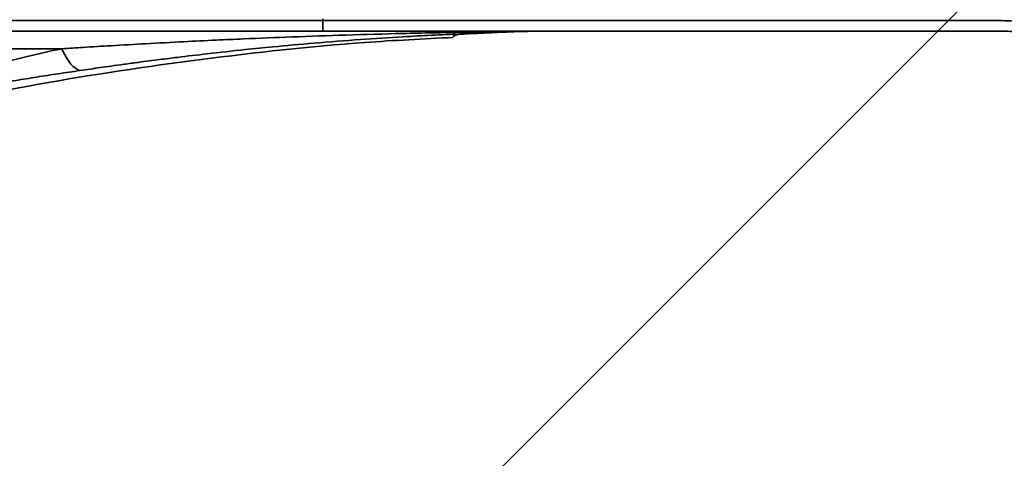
# Model space of a CAD drawing. Header units: millimetres. Extents: x 0 to 297, y 0 to 210.
# Tile 16 of 61: x 108.06 to 115.07, y 139.62 to 142.74. Entities that reach past the tile are written whole.
import ezdxf

# ---------------------------------------------------------------- set-up
doc = ezdxf.new("R2010")
doc.units = ezdxf.units.MM
doc.layers.add('尺寸线', color=6, linetype='Continuous')
doc.styles.add('SLDTEXTSTYLE1', font='TXT', dxfattribs={"width": 0.7})
doc.dimstyles.new('SLDDIMSTYLE0', dxfattribs={"dimtxt": 3.5, "dimasz": 2, "dimexe": 0, "dimexo": 0.0625, "dimgap": 0.875, "dimtad": 1, "dimlfac": 20, "dimrnd": 1e-09, "dimzin": 12, "dimdsep": 46, "dimtxsty": 'SLDTEXTSTYLE1', "dimsah": 1, "dimcen": 0.09, "dimadec": 0, "dimazin": 3, "dimtfac": 1, "dimtmove": 0, "dimatfit": 0, "dimfxl": 1, "dimfrac": 2, "dimtolj": 1, "dimtzin": 12, "dimarcsym": 0})
doc.dimstyles.new('SLDDIMSTYLE1', dxfattribs={"dimtxt": 3.5, "dimasz": 2, "dimexe": 0, "dimexo": 0.0625, "dimgap": 0.875, "dimtad": 0, "dimdec": 4, "dimlfac": 20, "dimzin": 12, "dimdsep": 46, "dimtxsty": 'SLDTEXTSTYLE1', "dimsah": 1, "dimcen": 0.09, "dimadec": 3, "dimazin": 3, "dimtfac": 1, "dimtdec": 3, "dimtofl": 0, "dimtmove": 0, "dimatfit": 3, "dimfxl": 1, "dimfrac": 2, "dimtolj": 1, "dimtzin": 12, "dimarcsym": 0})
doc.dimstyles.new('SLDDIMSTYLE3', dxfattribs={"dimtxt": 3.5, "dimasz": 2, "dimexe": 0, "dimexo": 0.0625, "dimgap": 0.875, "dimtad": 1, "dimlfac": 20, "dimrnd": 1e-09, "dimzin": 4, "dimdsep": 46, "dimtxsty": 'SLDTEXTSTYLE1', "dimsah": 1, "dimcen": 0.09, "dimadec": 0, "dimazin": 1, "dimtfac": 1, "dimtofl": 0, "dimtmove": 0, "dimatfit": 3, "dimfxl": 1, "dimfrac": 2, "dimtolj": 1, "dimtzin": 12, "dimarcsym": 0})

# ---------------------------------------------------------------- blocks, each defined once
blk = doc.blocks.new('_D')
at = {"layer": '尺寸线', "transparency": 16777216}
for p, q in [((71.3747, 145.0356), (71.3747, 147.5356)), ((115.9659, 145.0356), (70.3747, 145.0356)), ((71.3747, 145.0356), (71.3747, 142.5356)), ((87.5909, 142.5356), (70.3747, 142.5356)), ((71.3747, 142.5356), (71.3747, 140.0356))]:
    blk.add_line(p, q, dxfattribs=at)
for points in [[(71.3747, 145.0356), (71.7247, 147.0356), (71.0247, 147.0356)], [(71.3747, 142.5356), (71.0247, 140.5356), (71.7247, 140.5356)]]:
    blk.add_solid(points, dxfattribs=at)
at = {"layer": '尺寸线', "transparency": 16777216, "insert": (66.863, 142.4693), "char_height": 3.5, "attachment_point": 1, "rotation": 90, "style": 'SLDTEXTSTYLE1'}
blk.add_mtext('50', dxfattribs=at)
blk = doc.blocks.new('_D_2')
at = {"layer": '尺寸线', "transparency": 16777216}
blk.add_line((120.9159, 145.0356), (127.3782, 145.0356), dxfattribs=at)
for start, end in [(346.31208, 0), (225, 269.49493)]:
    blk.add_arc((116.9659, 145.0356), 9.4122, start, end, dxfattribs=at)
for points in [[(126.3782, 145.0356), (125.8211, 143.0831), (126.5173, 143.01)], [(110.3105, 138.3802), (111.6444, 136.8495), (112.085, 137.3935)]]:
    blk.add_solid(points, dxfattribs=at)
at = {"layer": '尺寸线', "transparency": 16777216, "char_height": 3.5, "attachment_point": 1, "rotation": 37.90351, "style": 'SLDTEXTSTYLE1'}
for s, insert in [('135°', (118.0135, 137.0592)), ('-', (116.4063, 135.8079))]:
    blk.add_mtext(s, dxfattribs=dict(at, insert=insert))
blk = doc.blocks.new('_D_12')
at = {"layer": '尺寸线', "transparency": 16777216}
for p, q in [((88.5909, 143.5356), (88.5909, 157.8154)), ((116.9659, 146.0356), (116.9659, 157.8154)), ((88.5909, 156.8154), (116.9659, 156.8154))]:
    blk.add_line(p, q, dxfattribs=at)
for points in [[(88.5909, 156.8154), (90.5909, 156.4654), (90.5909, 157.1654)], [(116.9659, 156.8154), (114.9659, 157.1654), (114.9659, 156.4654)]]:
    blk.add_solid(points, dxfattribs=at)
at = {"layer": '尺寸线', "transparency": 16777216, "insert": (96.8681, 161.3271), "char_height": 3.5, "attachment_point": 1, "style": 'SLDTEXTSTYLE1'}
blk.add_mtext('567.50', dxfattribs=at)
blk = doc.blocks.new('SW_CENTERMARKSYMBOL_0')
at = {"layer": '尺寸线', "color": 0}
for p, q in [((0, 0.25), (0, 2.95)), ((0, 0), (0, 0.125)), ((-0.25, 0), (-2.95, 0)), ((0, 0), (-0.125, 0)), ((0, 0), (0, -0.125)), ((0, 0), (0.125, 0)), ((0.25, 0), (2.95, 0)), ((0, -0.25), (0, -2.95))]:
    blk.add_line(p, q, dxfattribs=at)

msp = doc.modelspace()

# ---------------------------------------------------------------- linework, layer by layer
at = {"color": 7, "linetype": 'Continuous', "lineweight": 35}
for p, q in [((110.2159217, 142.7356195), (107.5659217, 142.7356195)), ((110.2159217, 142.7481195), (110.2159217, 142.7356195)), ((110.2159217, 142.7356195), (110.2159217, 142.6606195)), ((115.0449844, 142.7356195), (110.2159217, 142.7356195)), ((107.5659217, 142.6606195), (110.2159217, 142.6606195)), ((110.2159217, 142.6606195), (115.0449844, 142.6606195)), ((111.1413964, 142.6223688), (111.1734627, 142.6367002)), ((111.3125336, 142.6542089), (111.2084902, 142.6525413)), ((112.0229987, 142.6606194), (115.0449844, 142.6606195)), ((108.3552963, 142.5355911), (106.9659217, 142.5355863))]:
    msp.add_line(p, q, dxfattribs=at)
for points in [[(115.7445165, 142.5717466), (115.689505, 142.5967961), (115.5794822, 142.646895), (115.4049026, 142.6970201), (115.2262244, 142.7296494), (115.1053977, 142.7336295), (115.0449844, 142.7356195)], [(115.0449844, 142.6606195), (115.1025209, 142.6587242), (115.2175939, 142.6549337), (115.3877636, 142.6238581), (115.55403, 142.57612), (115.6588136, 142.5284067), (115.7112054, 142.5045501)]]:
    msp.add_open_spline(points, degree=3, dxfattribs=at)
for points, knots in [([(107.0723891, 142.0589957), (107.4447142, 142.1374048), (108.1989694, 142.2962457), (109.3480619, 142.4652772), (110.3331761, 142.5754326), (110.9329321, 142.6053221), (111.1427436, 142.6157783)], [0, 0, 0, 0, 0.277456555, 0.562070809, 0.846800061, 1, 1, 1, 1]), ([(111.2084902, 142.6525413), (111.0671064, 142.6498632), (110.7908254, 142.6446299), (110.3861454, 142.6332488), (110.0083215, 142.6202519), (109.7004633, 142.6077071), (109.4439005, 142.596101), (109.2120855, 142.584799), (108.9626378, 142.5716268), (108.7240789, 142.5580602), (108.5254278, 142.5461301), (108.409337, 142.5388151), (108.3594668, 142.5356728)], [0, 0, 0, 0, 0.148866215, 0.290902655, 0.426109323, 0.546707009, 0.615080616, 0.696278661, 0.79081735, 0.877761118, 0.947488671, 1, 1, 1, 1]), ([(108.4855657, 142.3801714), (108.510136, 142.3837163), (108.5586402, 142.3907142), (108.6326845, 142.4013249), (108.7131164, 142.4126528), (108.7873353, 142.4228967), (108.8522929, 142.4317025), (108.9124728, 142.439757), (108.97913, 142.4485291), (109.0514267, 142.4578474), (109.1179262, 142.4662499), (109.230932, 142.4802664), (109.4117085, 142.5017511), (109.6382051, 142.5265836), (109.8912124, 142.5519864), (110.1652025, 142.5768434), (110.4742988, 142.6007881), (110.8225913, 142.6235473), (111.0597103, 142.6344385), (111.1960392, 142.6407003)], [0, 0, 0, 0, 0.0270161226, 0.0533324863, 0.0818199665, 0.1158606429, 0.1353334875, 0.1536018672, 0.1823825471, 0.2090272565, 0.2335385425, 0.2559183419, 0.3340183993, 0.4334567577, 0.5065546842, 0.6141661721, 0.7371679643, 0.8488877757, 1, 1, 1, 1]), ([(111.1423243, 142.6231297), (111.1422434, 142.6230411), (111.1420189, 142.6227948), (111.1456844, 142.6268098), (111.1501911, 142.6317887), (111.1523741, 142.6342005)], [0, 0, 0, 0, 0.224833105, 0.624520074, 1, 1, 1, 1]), ([(111.1535764, 142.634375), (111.1561286, 142.6348913), (111.1617035, 142.6360189), (111.2018164, 142.639013), (111.2674544, 142.6428486), (111.3294688, 142.6455252), (111.3623075, 142.6469425)], [0, 0, 0, 0, 0.200842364, 0.438706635, 0.702776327, 1, 1, 1, 1]), ([(111.1960392, 142.6407003), (111.22375, 142.6418138), (111.2791711, 142.6440408), (111.3345956, 142.6459759), (111.3623075, 142.6469435)], [0, 0, 0, 0, 0.500005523, 1, 1, 1, 1]), ([(111.6108761, 142.6579066), (111.5612447, 142.6573376), (111.5085245, 142.6567332), (111.4339065, 142.6558371), (111.3841048, 142.6552269), (111.3374192, 142.6545628), (111.3125336, 142.6542089)], [0, 0, 0, 0, 0.499633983, 0.530729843, 0.749857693, 1, 1, 1, 1]), ([(111.3623075, 142.6469435), (111.3975925, 142.6486663), (111.473808, 142.6523877), (111.5629848, 142.6559784), (111.6108761, 142.6579067)], [0, 0, 0, 0, 0.462963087, 1, 1, 1, 1]), ([(111.9497064, 142.6606195), (111.8907459, 142.6607077), (111.7756655, 142.6608799), (111.6648945, 142.6588813), (111.6108761, 142.6579066)], [0, 0, 0, 0, 0.512342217, 1, 1, 1, 1]), ([(108.3552963, 142.5355911), (108.2735586, 142.5170573), (108.1146818, 142.4810324), (107.8948543, 142.4268188), (107.7041936, 142.377096), (107.541328, 142.3322167), (107.3973751, 142.2903536), (107.2679312, 142.2504487), (107.1596892, 142.2145537), (107.0738306, 142.1835466), (107.0196993, 142.1616868), (106.9855963, 142.1463309), (106.9724043, 142.139711), (106.9659218, 142.136458)], [0, 0, 0, 0, 0.153637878, 0.298632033, 0.423851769, 0.530384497, 0.630264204, 0.7277739, 0.816998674, 0.88678013, 0.950337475, 0.975596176, 1, 1, 1, 1]), ([(108.3595396, 142.5356381), (108.3587466, 142.5356618), (108.3578611, 142.5356883), (108.3568022, 142.5356494), (108.3561805, 142.5356227), (108.3556506, 142.5356038), (108.3552963, 142.5355911)], [0, 0, 0, 0, 0.559623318, 0.624981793, 0.749312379, 1, 1, 1, 1]), ([(108.3552963, 142.5355911), (108.3781723, 142.4934086), (108.4239242, 142.4090438), (108.4650185, 142.3897955), (108.4855657, 142.3801714)], [0, 0, 0, 0, 0.500000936, 1, 1, 1, 1]), ([(107.0722651, 142.0596156), (107.0722651, 142.0596155), (107.0722651, 142.0596155), (107.072265, 142.0596158), (107.0722653, 142.0596152), (107.0722646, 142.0596164), (107.0722627, 142.0596203), (107.0722213, 142.0596997), (107.0718829, 142.0603665), (107.0702749, 142.0632968), (107.0660699, 142.0711253), (107.0590164, 142.0838736), (107.0539561, 142.0977154), (107.0578368, 142.1081324), (107.0716436, 142.1173923), (107.1044053, 142.1291692), (107.1561587, 142.1429626), (107.2126206, 142.1561946), (107.2633358, 142.1674094), (107.3054942, 142.1764278), (107.3497238, 142.1856303), (107.3959116, 142.1950101), (107.4742132, 142.2105677), (107.5858281, 142.2319087), (107.7314422, 142.2584857), (107.8793784, 142.2843664), (108.0290629, 142.3095214), (108.1801554, 142.3338997), (108.332301, 142.3575645), (108.434451, 142.3726319), (108.4855657, 142.3801714)], [0, 0, 0, 0, 0.000002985, 0.000021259, 0.000175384, 0.000612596, 0.002281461, 0.008796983, 0.034540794, 0.077247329, 0.136732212, 0.21237516, 0.254893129, 0.276234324, 0.297061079, 0.318325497, 0.352769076, 0.390333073, 0.411515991, 0.433446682, 0.456101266, 0.479462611, 0.503518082, 0.573653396, 0.644193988, 0.715015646, 0.786046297, 0.857239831, 0.928564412, 1, 1, 1, 1])]:
    msp.add_open_spline(points, degree=3, knots=knots, dxfattribs=at)
at = {"layer": '尺寸线'}
msp.add_line((116.9659223, 145.0356192), (107.3511257, 135.4208226), dxfattribs=at)
for centre, radius, start, end in [((88.4006495, 120.036424), 46, 0, 90), ((116.9659217, 145.0356195), 8.4444039, 225.00000464, 134.99999815)]:
    msp.add_arc(centre, radius, start, end, dxfattribs=at)

# ---------------------------------------------------------------- block references
msp.add_blockref('SW_CENTERMARKSYMBOL_0', (116.9659217, 145.0356195), dxfattribs=at)

# ---------------------------------------------------------------- dimensions: what is measured, and where the dimension line sits
dim = msp.add_linear_dim(base=(116.9659217, 156.815391), p1=(88.5909217, 142.5356195), p2=(116.9659217, 145.0356195), dimstyle='SLDDIMSTYLE3', dxfattribs=at)
dim.commit()
dim.dimension.update_dxf_attribs({"geometry": '_D_12', "text_midpoint": (102.9785573, 156.815391), "dimtype": 160})
dim = msp.add_linear_dim(base=(71.3747498, 142.5356195), p1=(116.9659223, 145.0356192), p2=(88.5909217, 142.5356195), angle=90, dimstyle='SLDDIMSTYLE0', dxfattribs=at)
dim.commit()
dim.dimension.update_dxf_attribs({"geometry": '_D', "text_midpoint": (71.3747498, 144.5060604), "dimtype": 160})
dim = msp.add_angular_dim_2l(base=(113.3257195, 136.3557964), line1=((116.9659223, 145.0356192), (107.3511257, 135.4208226)), line2=((119.9159217, 145.0356195), (114.0159217, 145.0356195)), text='-<>', dimstyle='SLDDIMSTYLE1', dxfattribs=at)
dim.commit()
dim.dimension.update_dxf_attribs({"geometry": '_D_2', "text_midpoint": (122.7481814, 137.6089183), "dimtype": 162})

doc.saveas('drawing.dxf')
